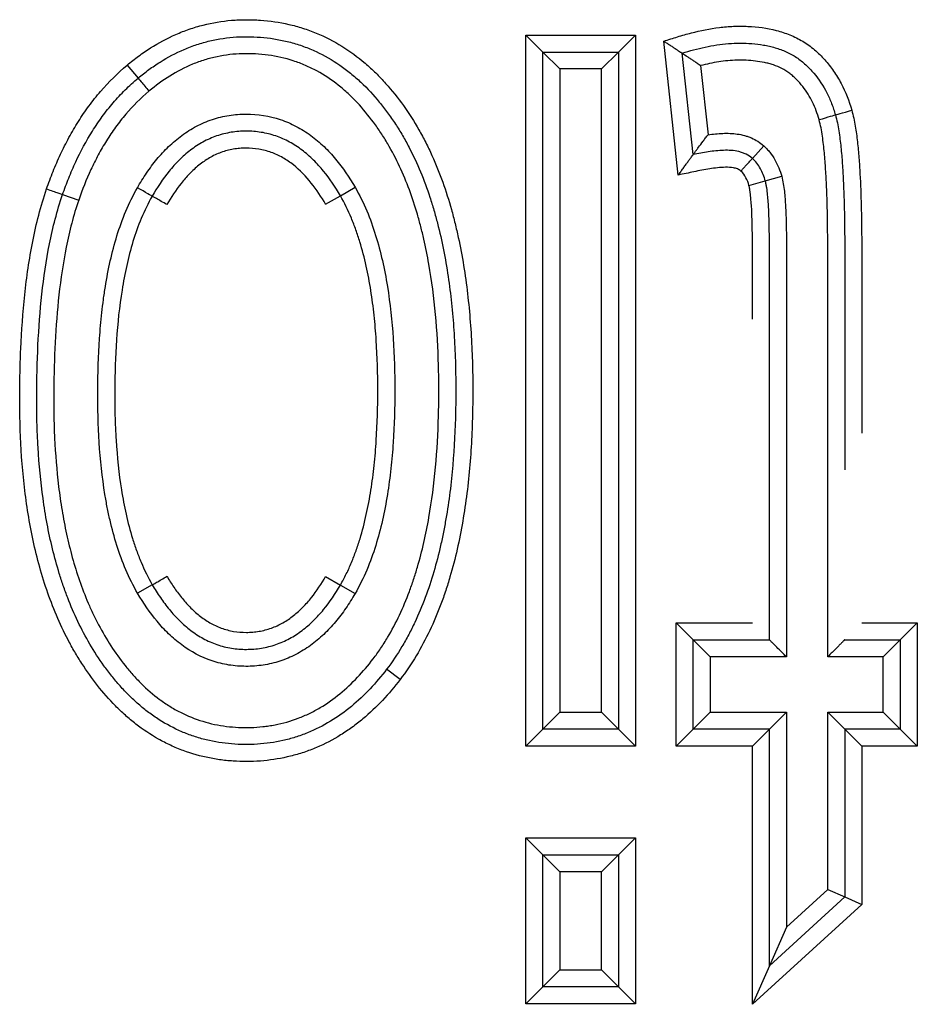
# Model space of a CAD drawing. Header units: millimetres. Extents: x 1618 to 4606, y -976 to 1137.
# Tile 17 of 41: x 2632 to 2637, y 752 to 758. Entities that reach past the tile are written whole.
import ezdxf

# ---------------------------------------------------------------- set-up
doc = ezdxf.new("R2010")
doc.units = ezdxf.units.MM

msp = doc.modelspace()

# ---------------------------------------------------------------- linework, layer by layer
for p, q in [((2634.7835, 757.8966), (2635.4295, 757.8966)), ((2634.8835, 757.7966), (2634.7835, 757.8966)), ((2634.7835, 753.712), (2634.7835, 757.8966)), ((2635.3295, 757.7966), (2635.4295, 757.8966)), ((2635.4295, 757.8966), (2635.4295, 753.712)), ((2635.6804, 757.0726), (2635.5957, 757.8604)), ((2634.8835, 757.7966), (2635.3295, 757.7966)), ((2634.8835, 757.7966), (2634.9835, 757.6966)), ((2634.8835, 753.812), (2634.8835, 757.7966)), ((2635.3295, 757.7966), (2635.2295, 757.6966)), ((2635.3295, 757.7966), (2635.3295, 753.812)), ((2635.768, 757.193), (2635.7039, 757.7896)), ((2632.4379, 757.7198), (2632.5023, 757.6433)), ((2635.2295, 757.6966), (2634.9835, 757.6966)), ((2634.9835, 757.6966), (2634.9835, 753.912)), ((2635.2295, 753.912), (2635.2295, 757.6966)), ((2635.8123, 757.7166), (2635.856, 757.3101)), ((2636.1164, 757.1705), (2636.183, 757.2451)), ((2636.1926, 757.0383), (2636.2889, 757.0653)), ((2633.6924, 756.951), (2633.779, 757.001)), ((2636.0965, 757.0106), (2636.1926, 757.0383)), ((2632.0581, 756.9581), (2632.1527, 756.9255)), ((2633.6059, 756.9009), (2633.6924, 756.951)), ((2633.6059, 754.7106), (2633.6924, 754.6604)), ((2632.5859, 754.6618), (2632.4994, 754.6117)), ((2633.6924, 754.6604), (2633.7788, 754.6101)), ((2635.668, 753.712), (2635.668, 754.4382)), ((2635.668, 754.4382), (2635.768, 754.3382)), ((2635.668, 754.4382), (2636.1167, 754.4382)), ((2636.7599, 754.4382), (2637.087, 754.4382)), ((2636.987, 754.3382), (2637.087, 754.4382)), ((2637.087, 754.4382), (2637.087, 753.712)), ((2635.768, 753.812), (2635.768, 754.3382)), ((2635.768, 754.3382), (2636.2167, 754.3382)), ((2635.868, 754.2382), (2635.768, 754.3382)), ((2636.6599, 754.3382), (2636.987, 754.3382)), ((2636.987, 754.3382), (2636.887, 754.2382)), ((2636.987, 754.3382), (2636.987, 753.812)), ((2635.868, 754.2382), (2635.868, 753.912)), ((2636.3167, 754.2382), (2635.868, 754.2382)), ((2636.887, 754.2382), (2636.5599, 754.2382)), ((2636.887, 753.912), (2636.887, 754.2382)), ((2634.0441, 754.1044), (2633.9646, 754.1652)), ((2634.9835, 753.912), (2634.8835, 753.812)), ((2634.9835, 753.912), (2635.2295, 753.912)), ((2635.2295, 753.912), (2635.3295, 753.812)), ((2635.868, 753.912), (2635.768, 753.812)), ((2635.868, 753.912), (2636.3167, 753.912)), ((2636.3167, 753.912), (2636.2167, 753.812)), ((2636.3167, 753.912), (2636.3167, 752.6474)), ((2636.5599, 753.912), (2636.887, 753.912)), ((2636.6599, 753.812), (2636.5599, 753.912)), ((2636.5599, 752.8697), (2636.5599, 753.912)), ((2636.987, 753.812), (2636.887, 753.912)), ((2634.7835, 753.712), (2634.8835, 753.812)), ((2635.3295, 753.812), (2634.8835, 753.812)), ((2635.4295, 753.712), (2635.3295, 753.812)), ((2635.668, 753.712), (2635.768, 753.812)), ((2636.2167, 753.812), (2635.768, 753.812)), ((2636.1167, 753.712), (2636.2167, 753.812)), ((2636.2167, 752.4205), (2636.2167, 753.812)), ((2636.6599, 753.812), (2636.7599, 753.712)), ((2636.987, 753.812), (2636.6599, 753.812)), ((2636.6599, 753.812), (2636.6599, 752.8257)), ((2636.987, 753.812), (2637.087, 753.712)), ((2635.4295, 753.712), (2634.7835, 753.712)), ((2636.1167, 753.712), (2635.668, 753.712)), ((2636.1167, 752.1935), (2636.1167, 753.712)), ((2636.7599, 753.712), (2636.7599, 752.7816)), ((2637.087, 753.712), (2636.7599, 753.712)), ((2634.7835, 752.1966), (2634.7835, 753.1733)), ((2634.7835, 753.1733), (2635.4295, 753.1733)), ((2634.8835, 753.0733), (2634.7835, 753.1733)), ((2635.3295, 753.0733), (2635.4295, 753.1733)), ((2635.4295, 753.1733), (2635.4295, 752.1966)), ((2634.8835, 753.0733), (2635.3295, 753.0733)), ((2634.8835, 753.0733), (2634.9835, 752.9733)), ((2634.8835, 752.2966), (2634.8835, 753.0733)), ((2635.2295, 752.9733), (2635.3295, 753.0733)), ((2635.3295, 753.0733), (2635.3295, 752.2966)), ((2635.2295, 752.9733), (2634.9835, 752.9733)), ((2634.9835, 752.9733), (2634.9835, 752.3966)), ((2635.2295, 752.3966), (2635.2295, 752.9733)), ((2636.6599, 752.8257), (2636.2167, 752.4205)), ((2636.3167, 752.6474), (2636.5599, 752.8697)), ((2636.5599, 752.8697), (2636.6599, 752.8257)), ((2636.6599, 752.8257), (2636.7599, 752.7816)), ((2636.7599, 752.7816), (2636.1167, 752.1935)), ((2636.3167, 752.6474), (2636.2167, 752.4205)), ((2636.2167, 752.4205), (2636.1167, 752.1935)), ((2634.8835, 752.2966), (2634.9835, 752.3966)), ((2634.9835, 752.3966), (2635.2295, 752.3966)), ((2635.2295, 752.3966), (2635.3295, 752.2966)), ((2634.7835, 752.1966), (2634.8835, 752.2966)), ((2635.3295, 752.2966), (2634.8835, 752.2966)), ((2635.4295, 752.1966), (2635.3295, 752.2966)), ((2635.4295, 752.1966), (2634.7835, 752.1966))]:
    msp.add_line(p, q)
for centre, major_axis, ratio, start_param, end_param in [((2632.5666, 757.5667), (-0.0643, 0.0766), 0.004261, 0, 1.570797), ((2636.509, 757.3991), (0.0961, 0.0275), 0.002969, 4.712389, 6.283185), ((2636.7012, 757.4544), (0.0961, 0.0278), 0.002969, 3.141593, 4.712388), ((2632.4982, 756.998), (0.0868, -0.0497), 0.002381, 0, 1.570793), ((2631.9637, 756.9909), (-0.0945, 0.0328), 0.002822, 1.570796, 3.141593), ((2632.6716, 756.8983), (0.0866, -0.0499), 0.002381, 1.570796, 3.141593), ((2632.6721, 754.7124), (0.0862, 0.0506), 0.005141, 3.141593, 4.71239)]:
    msp.add_ellipse(centre, major_axis=major_axis, ratio=ratio, start_param=start_param, end_param=end_param)
for points, knots in [([(2632.4379, 757.7198), (2632.4598, 757.7381), (2632.4822, 757.7557), (2632.5282, 757.7893), (2632.5517, 757.8054), (2632.6235, 757.8507), (2632.6732, 757.8774), (2632.7506, 757.9114), (2632.7769, 757.9217), (2632.8306, 757.9403), (2632.858, 757.9485), (2632.9404, 757.9694), (2632.9959, 757.9786), (2633.08, 757.9855), (2633.1082, 757.9867), (2633.1507, 757.9867), (2633.1648, 757.9865), (2633.1933, 757.9855), (2633.2075, 757.9848), (2633.2783, 757.9798), (2633.3341, 757.9717), (2633.4164, 757.9528), (2633.4571, 757.9418), (2633.4974, 757.9281), (2633.524, 757.9184), (2633.5374, 757.9133), (2633.6033, 757.8861), (2633.6534, 757.8603), (2633.7491, 757.8011), (2633.7946, 757.7677), (2633.8487, 757.7215), (2633.8593, 757.712), (2633.8802, 757.6928), (2633.911, 757.6636), (2633.9401, 757.6331), (2633.9962, 757.5705), (2634.031, 757.5266), (2634.096, 757.4353), (2634.1263, 757.388), (2634.1684, 757.3143), (2634.1819, 757.2892), (2634.2075, 757.2388), (2634.2197, 757.2134), (2634.2545, 757.1363), (2634.2754, 757.0841), (2634.3133, 756.9781), (2634.3303, 756.9244), (2634.3532, 756.8428), (2634.3604, 756.8154), (2634.374, 756.7605), (2634.3803, 756.733), (2634.4101, 756.5956), (2634.4277, 756.485), (2634.4536, 756.2632), (2634.462, 756.1519), (2634.4691, 755.9845), (2634.4705, 755.9286), (2634.4718, 755.8167), (2634.4717, 755.7606), (2634.4698, 755.6484), (2634.468, 755.5922), (2634.4626, 755.4799), (2634.4589, 755.4239), (2634.4449, 755.2563), (2634.4313, 755.1454), (2634.3935, 754.9253), (2634.3692, 754.8161), (2634.3295, 754.6813), (2634.3211, 754.6544), (2634.3033, 754.6008), (2634.2938, 754.5741), (2634.2641, 754.4949), (2634.2423, 754.4431), (2634.1942, 754.3419), (2634.1679, 754.2924), (2634.1101, 754.1963), (2634.0786, 754.1496), (2634.0441, 754.1044)], [0, 0, 0, 0, 0.015625, 0.015625, 0.03125, 0.03125, 0.0625, 0.0625, 0.078125, 0.078125, 0.09375, 0.09375, 0.125, 0.125, 0.140625, 0.140625, 0.148437, 0.148437, 0.15625, 0.15625, 0.1875, 0.1875, 0.203125, 0.210937, 0.210937, 0.21875, 0.21875, 0.25, 0.25, 0.28125, 0.28125, 0.289062, 0.289062, 0.296875, 0.3125, 0.3125, 0.34375, 0.34375, 0.375, 0.375, 0.390625, 0.390625, 0.40625, 0.40625, 0.4375, 0.4375, 0.46875, 0.46875, 0.484375, 0.484375, 0.5, 0.5, 0.5625, 0.5625, 0.625, 0.625, 0.65625, 0.65625, 0.6875, 0.6875, 0.71875, 0.71875, 0.75, 0.75, 0.8125, 0.8125, 0.875, 0.875, 0.890625, 0.890625, 0.90625, 0.90625, 0.9375, 0.9375, 0.96875, 0.96875, 1, 1, 1, 1]), ([(2635.5957, 757.8604), (2635.6226, 757.8689), (2635.6494, 757.8774), (2635.7032, 757.8942), (2635.7303, 757.902), (2635.8118, 757.923), (2635.8666, 757.9341), (2635.9499, 757.9445), (2635.9778, 757.9469), (2636.02, 757.9486), (2636.0342, 757.9488), (2636.0625, 757.9486), (2636.0766, 757.9482), (2636.1469, 757.9449), (2636.2025, 757.9377), (2636.2709, 757.9201), (2636.2845, 757.9162), (2636.3115, 757.9073), (2636.3513, 757.8927), (2636.3889, 757.8741), (2636.4249, 757.8524), (2636.4366, 757.8447), (2636.4595, 757.8282), (2636.4707, 757.8194), (2636.5031, 757.7915), (2636.5233, 757.7717), (2636.5609, 757.7297), (2636.5784, 757.7076), (2636.6026, 757.6726), (2636.6104, 757.6607), (2636.6251, 757.6363), (2636.6321, 757.624), (2636.6651, 757.5615), (2636.6856, 757.5088), (2636.7012, 757.4541)], [0, 0, 0, 0, 0.0625, 0.0625, 0.125, 0.125, 0.25, 0.25, 0.3125, 0.3125, 0.34375, 0.34375, 0.375, 0.375, 0.5, 0.5, 0.53125, 0.53125, 0.5625, 0.625, 0.625, 0.65625, 0.65625, 0.6875, 0.6875, 0.75, 0.75, 0.8125, 0.8125, 0.84375, 0.84375, 0.875, 0.875, 1, 1, 1, 1]), ([(2632.5023, 757.6433), (2632.5229, 757.6605), (2632.544, 757.677), (2632.5872, 757.7086), (2632.6093, 757.7235), (2632.6769, 757.766), (2632.7239, 757.7909), (2632.7854, 757.8173), (2632.7979, 757.8223), (2632.823, 757.8318), (2632.8608, 757.8452), (2632.9502, 757.8705), (2633.0419, 757.8839), (2633.1088, 757.8864), (2633.1356, 757.8868), (2633.1491, 757.8867), (2633.1892, 757.8858), (2633.2159, 757.8843), (2633.2953, 757.8765), (2633.3477, 757.8673), (2633.4252, 757.8466), (2633.451, 757.8385), (2633.5014, 757.8203), (2633.526, 757.8101), (2633.5983, 757.7765), (2633.6444, 757.75), (2633.7104, 757.7045), (2633.732, 757.6883), (2633.7736, 757.6545), (2633.7936, 757.6369), (2633.8517, 757.5823), (2633.8878, 757.5432), (2633.9384, 757.4815), (2633.9548, 757.4604), (2633.9864, 757.4172), (2634.0016, 757.3951), (2634.0309, 757.3505), (2634.045, 757.3279), (2634.0718, 757.2822), (2634.0846, 757.259), (2634.1458, 757.1417), (2634.1858, 757.0437), (2634.2274, 756.917), (2634.2353, 756.8914), (2634.2502, 756.8402), (2634.2572, 756.8145), (2634.2771, 756.7373), (2634.2888, 756.6855), (2634.3198, 756.5293), (2634.3351, 756.4243), (2634.3518, 756.2656), (2634.3564, 756.2125), (2634.3636, 756.1062), (2634.369, 756.0001), (2634.3711, 755.8941), (2634.3718, 755.7882), (2634.3714, 755.7352), (2634.3681, 755.5766), (2634.3628, 755.471), (2634.3446, 755.2602), (2634.3316, 755.155), (2634.3089, 755.0239), (2634.3041, 754.9976), (2634.2937, 754.9453), (2634.2881, 754.9191), (2634.2703, 754.8409), (2634.257, 754.7893), (2634.2121, 754.6363), (2634.1757, 754.5367), (2634.1189, 754.4162), (2634.107, 754.3923), (2634.0819, 754.345), (2634.0687, 754.3215), (2634.0273, 754.2524), (2633.9973, 754.2079), (2633.9646, 754.1652)], [0, 0, 0, 0, 0.015625, 0.015625, 0.03125, 0.03125, 0.0625, 0.0625, 0.070313, 0.070313, 0.078125, 0.09375, 0.125, 0.132813, 0.132813, 0.140625, 0.140625, 0.15625, 0.15625, 0.1875, 0.1875, 0.203125, 0.203125, 0.21875, 0.21875, 0.25, 0.25, 0.265625, 0.265625, 0.28125, 0.28125, 0.3125, 0.3125, 0.328125, 0.328125, 0.34375, 0.34375, 0.359375, 0.359375, 0.375, 0.375, 0.4375, 0.4375, 0.453125, 0.453125, 0.46875, 0.46875, 0.5, 0.5, 0.5625, 0.5625, 0.59375, 0.59375, 0.625, 0.65625, 0.65625, 0.6875, 0.6875, 0.75, 0.75, 0.8125, 0.8125, 0.828125, 0.828125, 0.84375, 0.84375, 0.875, 0.875, 0.9375, 0.9375, 0.953125, 0.953125, 0.96875, 0.96875, 1, 1, 1, 1]), ([(2635.5957, 757.8604), (2635.602, 757.8563), (2635.6083, 757.8522), (2635.6208, 757.844), (2635.627, 757.8399), (2635.6392, 757.832), (2635.645, 757.8281), (2635.6564, 757.8207), (2635.662, 757.8171), (2635.6724, 757.8102), (2635.6773, 757.807), (2635.6861, 757.8012), (2635.6901, 757.7986), (2635.6951, 757.7954), (2635.6965, 757.7944), (2635.6991, 757.7927), (2635.7003, 757.792), (2635.703, 757.7902), (2635.7039, 757.7896), (2635.7039, 757.7896)], [0, 0, 0, 0, 0.125, 0.125, 0.25, 0.25, 0.375, 0.375, 0.5, 0.5, 0.625, 0.625, 0.75, 0.75, 0.8125, 0.8125, 0.875, 0.875, 1, 1, 1, 1]), ([(2635.7039, 757.7896), (2635.726, 757.7966), (2635.7484, 757.8031), (2635.7932, 757.8151), (2635.8157, 757.8205), (2635.8611, 757.8303), (2635.884, 757.8345), (2635.9299, 757.8415), (2635.9529, 757.8442), (2635.9988, 757.8479), (2636.0217, 757.8488), (2636.0676, 757.8486), (2636.0905, 757.8477), (2636.1363, 757.8441), (2636.1592, 757.8414), (2636.1935, 757.8355), (2636.205, 757.8332), (2636.2277, 757.8281), (2636.2389, 757.8252), (2636.2723, 757.8154), (2636.294, 757.8076), (2636.3257, 757.7933), (2636.3361, 757.7882), (2636.3566, 757.777), (2636.3667, 757.7709), (2636.386, 757.7581), (2636.3954, 757.7513), (2636.4135, 757.737), (2636.4221, 757.7294), (2636.4475, 757.7059), (2636.4635, 757.6892), (2636.5087, 757.6358), (2636.5339, 757.5971), (2636.5652, 757.5355), (2636.5746, 757.5144), (2636.5914, 757.4709), (2636.5987, 757.4489), (2636.6051, 757.4266)], [0, 0, 0, 0, 0.0625, 0.0625, 0.125, 0.125, 0.1875, 0.1875, 0.25, 0.25, 0.3125, 0.3125, 0.375, 0.375, 0.4375, 0.4375, 0.46875, 0.46875, 0.5, 0.5, 0.5625, 0.5625, 0.59375, 0.59375, 0.625, 0.625, 0.65625, 0.65625, 0.6875, 0.6875, 0.75, 0.75, 0.875, 0.875, 0.9375, 0.9375, 1, 1, 1, 1]), ([(2633.8852, 754.2259), (2633.9006, 754.246), (2633.9154, 754.2666), (2633.9436, 754.3085), (2633.9571, 754.3298), (2633.9957, 754.3944), (2634.019, 754.4386), (2634.0615, 754.529), (2634.0807, 754.5751), (2634.107, 754.6455), (2634.1153, 754.6691), (2634.1311, 754.7168), (2634.1386, 754.7409), (2634.1741, 754.8618), (2634.196, 754.9594), (2634.2306, 755.1559), (2634.2432, 755.2547), (2634.2613, 755.4534), (2634.2669, 755.5532), (2634.2709, 755.7034), (2634.2716, 755.7536), (2634.2716, 755.8538), (2634.2709, 755.9038), (2634.2669, 756.0536), (2634.2614, 756.1532), (2634.2432, 756.3516), (2634.2305, 756.4505), (2634.2046, 756.598), (2634.1947, 756.6471), (2634.1779, 756.7204), (2634.172, 756.7449), (2634.1593, 756.7936), (2634.1526, 756.818), (2634.1172, 756.9387), (2634.0829, 757.0328), (2634.0196, 757.1687), (2633.9964, 757.2132), (2633.9581, 757.2783), (2633.9447, 757.2997), (2633.9168, 757.342), (2633.9024, 757.3627), (2633.8576, 757.4236), (2633.8257, 757.4624), (2633.7742, 757.5172), (2633.7563, 757.5349), (2633.7193, 757.5692), (2633.7001, 757.5857), (2633.6402, 757.6331), (2633.5983, 757.6609), (2633.5322, 757.6969), (2633.4983, 757.7133), (2633.4632, 757.7275), (2633.4395, 757.7364), (2633.4274, 757.7407), (2633.3669, 757.7603), (2633.3177, 757.7713), (2633.2428, 757.7815), (2633.2052, 757.785), (2633.1671, 757.7864), (2633.1417, 757.7868), (2633.129, 757.7867), (2633.0658, 757.7852), (2633.016, 757.7794), (2632.9426, 757.764), (2632.9062, 757.7545), (2632.8703, 757.7425), (2632.8465, 757.7339), (2632.8346, 757.7293), (2632.7759, 757.7051), (2632.7313, 757.6818), (2632.646, 757.6287), (2632.6053, 757.599), (2632.5663, 757.5665)], [0, 0, 0, 0, 0.015625, 0.015625, 0.03125, 0.03125, 0.0625, 0.0625, 0.09375, 0.09375, 0.109375, 0.109375, 0.125, 0.125, 0.1875, 0.1875, 0.25, 0.25, 0.3125, 0.3125, 0.34375, 0.34375, 0.375, 0.375, 0.4375, 0.4375, 0.5, 0.5, 0.53125, 0.53125, 0.546875, 0.546875, 0.5625, 0.5625, 0.625, 0.625, 0.65625, 0.65625, 0.671875, 0.671875, 0.6875, 0.6875, 0.71875, 0.71875, 0.734375, 0.734375, 0.75, 0.75, 0.78125, 0.78125, 0.796875, 0.804688, 0.804688, 0.8125, 0.8125, 0.84375, 0.84375, 0.859375, 0.867188, 0.867188, 0.875, 0.875, 0.90625, 0.90625, 0.921875, 0.929688, 0.929688, 0.9375, 0.9375, 0.96875, 0.96875, 1, 1, 1, 1]), ([(2635.7039, 757.7896), (2635.704, 757.7896), (2635.7049, 757.789), (2635.7076, 757.7872), (2635.7087, 757.7865), (2635.7113, 757.7847), (2635.7128, 757.7837), (2635.7178, 757.7804), (2635.7219, 757.7778), (2635.7308, 757.7719), (2635.7357, 757.7686), (2635.7463, 757.7616), (2635.7518, 757.7579), (2635.7632, 757.7502), (2635.7691, 757.7462), (2635.7812, 757.738), (2635.7874, 757.7337), (2635.7998, 757.7252), (2635.8061, 757.7209), (2635.8123, 757.7166)], [0, 0, 0, 0, 0.121415, 0.121415, 0.184172, 0.184172, 0.246928, 0.246928, 0.37244, 0.37244, 0.497952, 0.497952, 0.623464, 0.623464, 0.748976, 0.748976, 0.874488, 0.874488, 1, 1, 1, 1]), ([(2636.509, 757.3988), (2636.499, 757.434), (2636.4863, 757.4684), (2636.4625, 757.5174), (2636.4538, 757.5333), (2636.4347, 757.5643), (2636.4242, 757.5794), (2636.4017, 757.608), (2636.3837, 757.6284), (2636.3639, 757.6471), (2636.3503, 757.6593), (2636.3433, 757.6652), (2636.3068, 757.6926), (2636.2745, 757.7085), (2636.2316, 757.7231), (2636.2228, 757.7258), (2636.2053, 757.7306), (2636.1965, 757.7327), (2636.1699, 757.7384), (2636.1521, 757.7413), (2636.1164, 757.7456), (2636.0984, 757.747), (2636.0623, 757.7486), (2636.0442, 757.7489), (2635.9898, 757.7478), (2635.9539, 757.7441), (2635.8827, 757.733), (2635.8474, 757.7255), (2635.8123, 757.7166)], [0, 0, 0, 0, 0.125, 0.125, 0.1875, 0.1875, 0.25, 0.25, 0.3125, 0.34375, 0.34375, 0.375, 0.375, 0.5, 0.5, 0.53125, 0.53125, 0.5625, 0.5625, 0.625, 0.625, 0.6875, 0.6875, 0.75, 0.75, 0.875, 0.875, 1, 1, 1, 1]), ([(2631.9636, 756.9906), (2631.9757, 757.0253), (2631.9885, 757.0598), (2632.016, 757.1278), (2632.0452, 757.195), (2632.0782, 757.2605), (2632.1132, 757.325), (2632.1318, 757.3568), (2632.1709, 757.4189), (2632.1916, 757.4492), (2632.235, 757.5083), (2632.2579, 757.5372), (2632.3296, 757.6208), (2632.3816, 757.6725), (2632.4379, 757.7198)], [0, 0, 0, 0, 0.125, 0.125, 0.25, 0.375, 0.375, 0.5, 0.5, 0.625, 0.625, 0.75, 0.75, 1, 1, 1, 1]), ([(2632.0581, 756.9581), (2632.0695, 756.9906), (2632.0815, 757.0229), (2632.1073, 757.0868), (2632.121, 757.1185), (2632.1647, 757.2122), (2632.1972, 757.2728), (2632.2522, 757.3604), (2632.2715, 757.389), (2632.3122, 757.4446), (2632.3335, 757.4716), (2632.3782, 757.5239), (2632.4017, 757.5493), (2632.4505, 757.5979), (2632.4759, 757.6211), (2632.5023, 757.6433)], [0, 0, 0, 0, 0.125, 0.125, 0.25, 0.25, 0.5, 0.5, 0.625, 0.625, 0.75, 0.75, 0.875, 0.875, 1, 1, 1, 1]), ([(2632.5663, 757.5665), (2632.5168, 757.5249), (2632.4715, 757.4794), (2632.4091, 757.406), (2632.3892, 757.3806), (2632.3513, 757.3285), (2632.3154, 757.2751), (2632.2833, 757.2194), (2632.2528, 757.1627), (2632.2384, 757.1338), (2632.1977, 757.0462), (2632.1739, 756.9864), (2632.1527, 756.9255)], [0, 0, 0, 0, 0.25, 0.25, 0.375, 0.375, 0.5, 0.625, 0.625, 0.75, 0.75, 1, 1, 1, 1]), ([(2632.4983, 756.9982), (2632.5152, 757.0277), (2632.5332, 757.0566), (2632.5715, 757.1127), (2632.5917, 757.1398), (2632.6347, 757.1917), (2632.6575, 757.2165), (2632.6939, 757.2516), (2632.7065, 757.263), (2632.7324, 757.285), (2632.7459, 757.2956), (2632.7869, 757.3258), (2632.8155, 757.3439), (2632.8604, 757.3674), (2632.8757, 757.3747), (2632.907, 757.388), (2632.923, 757.3941), (2632.9715, 757.4102), (2633.0043, 757.4181), (2633.0543, 757.4259), (2633.0711, 757.4278), (2633.1049, 757.4303), (2633.122, 757.431), (2633.2073, 757.4308), (2633.274, 757.4206), (2633.3551, 757.3937), (2633.371, 757.3876), (2633.4022, 757.3743), (2633.448, 757.3526), (2633.491, 757.3256), (2633.5322, 757.2954), (2633.5456, 757.2848), (2633.5715, 757.2629), (2633.5841, 757.2516), (2633.6205, 757.2167), (2633.6432, 757.1922), (2633.7074, 757.1152), (2633.7451, 757.0596), (2633.779, 757.001)], [0, 0, 0, 0, 0.0625, 0.0625, 0.125, 0.125, 0.1875, 0.1875, 0.21875, 0.21875, 0.25, 0.25, 0.3125, 0.3125, 0.34375, 0.34375, 0.375, 0.375, 0.4375, 0.4375, 0.46875, 0.46875, 0.5, 0.5, 0.625, 0.625, 0.65625, 0.65625, 0.6875, 0.75, 0.75, 0.78125, 0.78125, 0.8125, 0.8125, 0.875, 0.875, 1, 1, 1, 1]), ([(2636.6051, 757.4266), (2636.6096, 757.4112), (2636.6132, 757.3955), (2636.6198, 757.364), (2636.6226, 757.3481), (2636.6302, 757.3003), (2636.6341, 757.2683), (2636.6407, 757.2043), (2636.6434, 757.1722), (2636.6479, 757.108), (2636.6498, 757.0758), (2636.6545, 756.9793), (2636.6565, 756.9149), (2636.6591, 756.7861), (2636.6598, 756.7217), (2636.66, 756.625), (2636.6599, 756.5928), (2636.6599, 756.5284), (2636.6599, 756.4318), (2636.6599, 756.2063), (2636.6599, 755.8311), (2636.6599, 755.5202), (2636.6599, 755.3382)], [0, 0, 0, 0, 0.023094, 0.023094, 0.046188, 0.046188, 0.092377, 0.092377, 0.138565, 0.138565, 0.184753, 0.184753, 0.27713, 0.27713, 0.369507, 0.369507, 0.415695, 0.415695, 0.461883, 0.55426, 0.739013, 1, 1, 1, 1]), ([(2636.7012, 757.4541), (2636.7057, 757.4387), (2636.7095, 757.4232), (2636.7162, 757.3922), (2636.7191, 757.3766), (2636.727, 757.3299), (2636.7311, 757.2987), (2636.7381, 757.2363), (2636.741, 757.205), (2636.7459, 757.1424), (2636.7479, 757.1111), (2636.7531, 757.0171), (2636.7553, 756.9543), (2636.7585, 756.8287), (2636.7593, 756.7658), (2636.7599, 756.6715), (2636.7599, 756.64), (2636.7599, 756.5771), (2636.7599, 756.4828), (2636.7599, 756.2626), (2636.7599, 755.9427), (2636.7599, 755.6858), (2636.7599, 755.5546)], [0, 0, 0, 0, 0.024791, 0.024791, 0.049581, 0.049581, 0.099162, 0.099162, 0.148743, 0.148743, 0.198324, 0.198324, 0.297486, 0.297486, 0.396648, 0.396648, 0.446229, 0.446229, 0.495811, 0.594973, 0.793297, 1, 1, 1, 1]), ([(2636.5599, 754.2382), (2636.5599, 754.7655), (2636.5599, 755.5565), (2636.5599, 756.3475), (2636.5599, 756.6441), (2636.5599, 756.6771), (2636.5595, 756.743), (2636.5591, 756.776), (2636.5575, 756.8748), (2636.5558, 756.9407), (2636.5515, 757.0394), (2636.5498, 757.0722), (2636.5457, 757.1379), (2636.5432, 757.1707), (2636.5371, 757.2362), (2636.5334, 757.2689), (2636.5262, 757.3178), (2636.5236, 757.3341), (2636.5173, 757.3665), (2636.5137, 757.3827), (2636.509, 757.3988)], [0, 0, 0, 0, 0.5, 0.75, 0.75, 0.78125, 0.78125, 0.8125, 0.8125, 0.875, 0.875, 0.90625, 0.90625, 0.9375, 0.9375, 0.96875, 0.96875, 0.984375, 0.984375, 1, 1, 1, 1]), ([(2633.6924, 756.951), (2633.6628, 757.0021), (2633.6301, 757.0508), (2633.5745, 757.1187), (2633.5549, 757.1405), (2633.5233, 757.1715), (2633.5124, 757.1816), (2633.4901, 757.201), (2633.4786, 757.2103), (2633.4434, 757.2369), (2633.4188, 757.253), (2633.3799, 757.2741), (2633.3665, 757.2806), (2633.3394, 757.2925), (2633.2982, 757.3086), (2633.2556, 757.3192), (2633.212, 757.3263), (2633.1973, 757.328), (2633.1677, 757.3303), (2633.153, 757.3309), (2633.1088, 757.331), (2633.0796, 757.3287), (2633.0359, 757.3217), (2633.0214, 757.3187), (2632.9926, 757.3115), (2632.9784, 757.3073), (2632.9367, 757.2929), (2632.91, 757.281), (2632.8712, 757.2598), (2632.8584, 757.2521), (2632.8336, 757.2359), (2632.8216, 757.2274), (2632.7864, 757.2006), (2632.7644, 757.1812), (2632.7331, 757.1501), (2632.723, 757.1394), (2632.7032, 757.1174), (2632.6936, 757.1061), (2632.647, 757.0487), (2632.6144, 756.9996), (2632.5849, 756.9482)], [0, 0, 0, 0, 0.125, 0.125, 0.1875, 0.1875, 0.21875, 0.21875, 0.25, 0.25, 0.3125, 0.3125, 0.34375, 0.34375, 0.375, 0.4375, 0.4375, 0.46875, 0.46875, 0.5, 0.5, 0.5625, 0.5625, 0.59375, 0.59375, 0.625, 0.625, 0.6875, 0.6875, 0.71875, 0.71875, 0.75, 0.75, 0.8125, 0.8125, 0.84375, 0.84375, 0.875, 0.875, 1, 1, 1, 1]), ([(2635.768, 757.193), (2635.768, 757.193), (2635.7689, 757.1942), (2635.7722, 757.1988), (2635.7746, 757.2021), (2635.7804, 757.21), (2635.7838, 757.2146), (2635.7911, 757.2246), (2635.7952, 757.2301), (2635.8078, 757.2471), (2635.8169, 757.2592), (2635.8313, 757.2781), (2635.8362, 757.2845), (2635.846, 757.2972), (2635.851, 757.3037), (2635.856, 757.3101)], [0, 0, 0, 0, 0.125, 0.125, 0.25, 0.25, 0.375, 0.375, 0.5, 0.5, 0.75, 0.75, 0.875, 0.875, 1, 1, 1, 1]), ([(2635.856, 757.3101), (2635.8845, 757.314), (2635.9132, 757.3169), (2635.9562, 757.3185), (2635.9706, 757.3185), (2635.9993, 757.3173), (2636.0137, 757.316), (2636.0422, 757.3119), (2636.0562, 757.3091), (2636.077, 757.3034), (2636.0838, 757.3013), (2636.0974, 757.2965), (2636.1042, 757.2939), (2636.1372, 757.2796), (2636.1614, 757.2644), (2636.183, 757.2451)], [0, 0, 0, 0, 0.25, 0.25, 0.375, 0.375, 0.5, 0.5, 0.625, 0.625, 0.6875, 0.6875, 0.75, 0.75, 1, 1, 1, 1]), ([(2633.6059, 756.9009), (2633.5806, 756.9445), (2633.5529, 756.9864), (2633.4898, 757.0651), (2633.4552, 757.1012), (2633.4061, 757.14), (2633.396, 757.1474), (2633.3751, 757.1616), (2633.3643, 757.1683), (2633.3316, 757.187), (2633.309, 757.1975), (2633.2736, 757.2101), (2633.2616, 757.2139), (2633.2372, 757.2202), (2633.2248, 757.2228), (2633.1875, 757.229), (2633.1626, 757.2309), (2633.1249, 757.2309), (2633.1123, 757.2304), (2633.0871, 757.2283), (2633.0746, 757.2267), (2633.0376, 757.2204), (2633.0135, 757.214), (2632.9783, 757.2011), (2632.9667, 757.1963), (2632.9439, 757.1855), (2632.9327, 757.1796), (2632.9001, 757.1607), (2632.8795, 757.1464), (2632.8502, 757.1228), (2632.8407, 757.1146), (2632.8222, 757.0976), (2632.8131, 757.0887), (2632.7869, 757.0616), (2632.7705, 757.0427), (2632.7241, 756.984), (2632.6967, 756.9421), (2632.6717, 756.8985)], [0, 0, 0, 0, 0.125, 0.125, 0.25, 0.25, 0.28125, 0.28125, 0.3125, 0.3125, 0.375, 0.375, 0.40625, 0.40625, 0.4375, 0.4375, 0.5, 0.5, 0.53125, 0.53125, 0.5625, 0.5625, 0.625, 0.625, 0.65625, 0.65625, 0.6875, 0.6875, 0.75, 0.75, 0.78125, 0.78125, 0.8125, 0.8125, 0.875, 0.875, 1, 1, 1, 1]), ([(2636.183, 757.2451), (2636.1895, 757.2391), (2636.1958, 757.233), (2636.2079, 757.2201), (2636.2136, 757.2134), (2636.2301, 757.1927), (2636.24, 757.178), (2636.2575, 757.1474), (2636.2652, 757.1315), (2636.2785, 757.099), (2636.2841, 757.0823), (2636.2889, 757.0653)], [0, 0, 0, 0, 0.125, 0.125, 0.25, 0.25, 0.5, 0.5, 0.75, 0.75, 1, 1, 1, 1]), ([(2635.6804, 757.0726), (2635.6852, 757.0792), (2635.69, 757.0859), (2635.6996, 757.0991), (2635.7044, 757.1056), (2635.7139, 757.1186), (2635.7185, 757.125), (2635.7275, 757.1374), (2635.7319, 757.1434), (2635.7403, 757.155), (2635.7444, 757.1607), (2635.7519, 757.1709), (2635.7553, 757.1756), (2635.7613, 757.1838), (2635.7637, 757.1871), (2635.7671, 757.1918), (2635.768, 757.193), (2635.768, 757.193)], [0, 0, 0, 0, 0.125126, 0.125126, 0.250253, 0.250253, 0.375379, 0.375379, 0.500505, 0.500505, 0.625631, 0.625631, 0.750758, 0.750758, 0.875884, 0.875884, 1, 1, 1, 1]), ([(2636.1164, 757.1705), (2636.1053, 757.1805), (2636.0929, 757.1887), (2636.0726, 757.1988), (2636.0655, 757.2018), (2636.0512, 757.2068), (2636.0439, 757.2089), (2636.022, 757.2141), (2636.0072, 757.2162), (2635.9772, 757.2185), (2635.9619, 757.2186), (2635.9317, 757.2175), (2635.9167, 757.2164), (2635.8868, 757.2133), (2635.8718, 757.2114), (2635.8272, 757.2047), (2635.7975, 757.1992), (2635.768, 757.193)], [0, 0, 0, 0, 0.125, 0.125, 0.1875, 0.1875, 0.25, 0.25, 0.375, 0.375, 0.5, 0.5, 0.625, 0.625, 0.75, 0.75, 1, 1, 1, 1]), ([(2636.0494, 757.0963), (2636.0537, 757.1012), (2636.0581, 757.106), (2636.0668, 757.1156), (2636.071, 757.1203), (2636.079, 757.1292), (2636.0829, 757.1335), (2636.0903, 757.1416), (2636.0937, 757.1454), (2636.0998, 757.1522), (2636.1027, 757.1554), (2636.1075, 757.1607), (2636.1096, 757.163), (2636.113, 757.1667), (2636.1143, 757.1682), (2636.116, 757.17), (2636.1164, 757.1705), (2636.1164, 757.1705)], [0, 0, 0, 0, 0.125232, 0.125232, 0.250464, 0.250464, 0.375697, 0.375697, 0.500929, 0.500929, 0.626161, 0.626161, 0.751393, 0.751393, 0.876626, 0.876626, 1, 1, 1, 1]), ([(2636.1926, 757.0383), (2636.1856, 757.0631), (2636.1763, 757.0873), (2636.1576, 757.1211), (2636.1505, 757.1319), (2636.1347, 757.1523), (2636.1259, 757.1618), (2636.1164, 757.1705)], [0, 0, 0, 0, 0.5, 0.5, 0.75, 0.75, 1, 1, 1, 1]), ([(2636.0494, 757.0963), (2636.0433, 757.1016), (2636.0363, 757.1056), (2636.0217, 757.1114), (2636.0139, 757.1135), (2635.9906, 757.1178), (2635.9748, 757.1185), (2635.9432, 757.1181), (2635.9275, 757.117), (2635.8963, 757.1138), (2635.8808, 757.1117), (2635.8498, 757.1069), (2635.8343, 757.1042), (2635.8035, 757.0983), (2635.7881, 757.0951), (2635.7419, 757.0854), (2635.7111, 757.079), (2635.6804, 757.0726)], [0, 0, 0, 0, 0.0625, 0.0625, 0.125, 0.125, 0.25, 0.25, 0.375, 0.375, 0.5, 0.5, 0.625, 0.625, 0.75, 0.75, 1, 1, 1, 1]), ([(2636.0965, 757.0106), (2636.092, 757.0265), (2636.0865, 757.042), (2636.0712, 757.0714), (2636.0615, 757.0851), (2636.0494, 757.0963)], [0, 0, 0, 0, 0.5, 0.5, 1, 1, 1, 1]), ([(2636.2889, 757.0653), (2636.293, 757.0507), (2636.296, 757.0361), (2636.301, 757.0067), (2636.303, 756.9921), (2636.3079, 756.948), (2636.31, 756.9187), (2636.3133, 756.8598), (2636.3144, 756.8304), (2636.3159, 756.7715), (2636.3164, 756.7421), (2636.3168, 756.6832), (2636.3167, 756.6537), (2636.3167, 756.5948), (2636.3167, 756.5065), (2636.3167, 756.1824), (2636.3167, 755.4165), (2636.3167, 754.7095), (2636.3167, 754.2382)], [0, 0, 0, 0, 0.015625, 0.015625, 0.03125, 0.03125, 0.0625, 0.0625, 0.09375, 0.09375, 0.125, 0.125, 0.15625, 0.15625, 0.1875, 0.25, 0.5, 1, 1, 1, 1]), ([(2632.4994, 754.6117), (2632.4732, 754.6567), (2632.4505, 754.703), (2632.4102, 754.7972), (2632.3927, 754.8452), (2632.3619, 754.9426), (2632.3486, 754.9921), (2632.3312, 755.0671), (2632.3259, 755.0923), (2632.316, 755.1428), (2632.3115, 755.1683), (2632.2907, 755.2956), (2632.28, 755.3974), (2632.2668, 755.6011), (2632.2644, 755.703), (2632.2652, 755.9067), (2632.2684, 756.0086), (2632.2789, 756.1615), (2632.2833, 756.2124), (2632.2918, 756.2889), (2632.2949, 756.3143), (2632.3017, 756.3653), (2632.3055, 756.3908), (2632.3178, 756.4672), (2632.3275, 756.5176), (2632.35, 756.6174), (2632.363, 756.6668), (2632.3931, 756.7642), (2632.4102, 756.8123), (2632.4498, 756.9066), (2632.4723, 756.953), (2632.4983, 756.9982)], [0, 0, 0, 0, 0.0625, 0.0625, 0.125, 0.125, 0.1875, 0.1875, 0.21875, 0.21875, 0.25, 0.25, 0.375, 0.375, 0.5, 0.5, 0.625, 0.625, 0.6875, 0.6875, 0.71875, 0.71875, 0.75, 0.75, 0.8125, 0.8125, 0.875, 0.875, 0.9375, 0.9375, 1, 1, 1, 1]), ([(2633.779, 757.001), (2633.8051, 756.9557), (2633.8277, 756.9093), (2633.8676, 756.8148), (2633.8848, 756.7667), (2633.9152, 756.6691), (2633.9283, 756.6196), (2633.951, 756.5195), (2633.9607, 756.4688), (2633.9855, 756.3157), (2633.9962, 756.2137), (2634.0097, 756.0095), (2634.0126, 755.9074), (2634.0126, 755.7032), (2634.0098, 755.6011), (2633.9997, 755.448), (2633.9953, 755.3969), (2633.9842, 755.2948), (2633.9774, 755.2437), (2633.9609, 755.1416), (2633.9512, 755.0911), (2633.9285, 754.9911), (2633.9154, 754.9416), (2633.8851, 754.8441), (2633.8678, 754.796), (2633.8278, 754.7016), (2633.8051, 754.6552), (2633.7788, 754.6101)], [0, 0, 0, 0, 0.0625, 0.0625, 0.125, 0.125, 0.1875, 0.1875, 0.25, 0.25, 0.375, 0.375, 0.5, 0.5, 0.625, 0.625, 0.6875, 0.6875, 0.75, 0.75, 0.8125, 0.8125, 0.875, 0.875, 0.9375, 0.9375, 1, 1, 1, 1]), ([(2636.1167, 756.2244), (2636.1167, 756.2722), (2636.1167, 756.3735), (2636.1167, 756.5017), (2636.1167, 756.5821), (2636.1167, 756.6357), (2636.1168, 756.6625), (2636.1165, 756.7429), (2636.1157, 756.7965), (2636.1122, 756.8768), (2636.1107, 756.9036), (2636.1071, 756.9437), (2636.1051, 756.9638), (2636.1021, 756.9839), (2636.0997, 756.9972), (2636.0984, 757.0039), (2636.0965, 757.0106)], [0, 0, 0, 0, 0.182213, 0.38666, 0.488883, 0.488883, 0.591106, 0.591106, 0.795553, 0.795553, 0.897777, 0.897777, 0.948888, 0.974444, 0.974444, 1, 1, 1, 1]), ([(2636.2167, 754.3382), (2636.2167, 754.7885), (2636.2167, 755.464), (2636.2167, 756.1958), (2636.2167, 756.5054), (2636.2167, 756.5898), (2636.2167, 756.6461), (2636.2168, 756.6742), (2636.2165, 756.7305), (2636.2161, 756.7587), (2636.2148, 756.8149), (2636.2139, 756.8431), (2636.2111, 756.8993), (2636.2092, 756.9275), (2636.205, 756.9696), (2636.2033, 756.9835), (2636.2001, 757.0042), (2636.1989, 757.0111), (2636.1961, 757.0248), (2636.1945, 757.0316), (2636.1926, 757.0383)], [0, 0, 0, 0, 0.5, 0.75, 0.8125, 0.84375, 0.84375, 0.875, 0.875, 0.90625, 0.90625, 0.9375, 0.9375, 0.96875, 0.96875, 0.984375, 0.984375, 0.992187, 0.992187, 1, 1, 1, 1]), ([(2634.0441, 754.1044), (2634.0114, 754.0617), (2633.977, 754.0208), (2633.9039, 753.9432), (2633.8652, 753.9065), (2633.8037, 753.8553), (2633.7825, 753.8388), (2633.7498, 753.8151), (2633.7387, 753.8074), (2633.7164, 753.7924), (2633.66, 753.756), (2633.6009, 753.7253), (2633.5275, 753.694), (2633.5026, 753.6846), (2633.4519, 753.6675), (2633.4261, 753.66), (2633.3475, 753.6404), (2633.2947, 753.6316), (2633.1885, 753.6218), (2633.135, 753.6207), (2633.0678, 753.624), (2633.0543, 753.6249), (2633.0275, 753.6271), (2632.9875, 753.6312), (2632.8952, 753.646), (2632.8184, 753.6676), (2632.7556, 753.6909), (2632.7431, 753.6958), (2632.7182, 753.7061), (2632.7058, 753.7116), (2632.6692, 753.7286), (2632.6454, 753.7409), (2632.5756, 753.7802), (2632.5313, 753.8098), (2632.4681, 753.859), (2632.4475, 753.8762), (2632.4174, 753.9031), (2632.4074, 753.9122), (2632.388, 753.9308), (2632.3402, 753.9778), (2632.2964, 754.0279), (2632.2307, 754.1113), (2632.2, 754.1546), (2632.1567, 754.2217), (2632.1427, 754.2444), (2632.1157, 754.2906), (2632.1027, 754.3142), (2632.0653, 754.3854), (2632.0425, 754.4337), (2631.98, 754.581), (2631.9459, 754.6821), (2631.9041, 754.8374), (2631.8917, 754.8895), (2631.87, 754.9937), (2631.8605, 755.0459), (2631.836, 755.203), (2631.8246, 755.3082), (2631.8097, 755.5193), (2631.8061, 755.6252), (2631.8056, 755.7846), (2631.8061, 755.8377), (2631.8082, 755.9442), (2631.8098, 755.9974), (2631.8168, 756.1568), (2631.8243, 756.2627), (2631.8467, 756.4732), (2631.8617, 756.578), (2631.8924, 756.7338), (2631.9041, 756.7856), (2631.9309, 756.8885), (2631.9461, 756.9398), (2631.9636, 756.9906)], [0, 0, 0, 0, 0.03125, 0.03125, 0.0625, 0.0625, 0.078125, 0.078125, 0.085938, 0.085938, 0.09375, 0.125, 0.125, 0.140625, 0.140625, 0.15625, 0.15625, 0.1875, 0.1875, 0.21875, 0.21875, 0.226563, 0.226563, 0.234375, 0.25, 0.28125, 0.28125, 0.289063, 0.289063, 0.296875, 0.296875, 0.3125, 0.3125, 0.34375, 0.34375, 0.359375, 0.359375, 0.367187, 0.367187, 0.375, 0.40625, 0.40625, 0.4375, 0.4375, 0.453125, 0.453125, 0.46875, 0.46875, 0.5, 0.5, 0.5625, 0.5625, 0.59375, 0.59375, 0.625, 0.625, 0.6875, 0.6875, 0.75, 0.75, 0.78125, 0.78125, 0.8125, 0.8125, 0.875, 0.875, 0.9375, 0.9375, 0.96875, 0.96875, 1, 1, 1, 1]), ([(2633.9646, 754.1652), (2633.9341, 754.1252), (2633.9017, 754.0867), (2633.8328, 754.0136), (2633.7962, 753.9789), (2633.7177, 753.914), (2633.6766, 753.8846), (2633.5906, 753.8324), (2633.5457, 753.8096), (2633.4868, 753.7858), (2633.4749, 753.7812), (2633.4509, 753.7726), (2633.4149, 753.7605), (2633.3297, 753.7378), (2633.2549, 753.7273), (2633.1792, 753.7224), (2633.1537, 753.7218), (2633.1029, 753.7222), (2633.0777, 753.7233), (2633.0023, 753.7295), (2632.9526, 753.7373), (2632.8912, 753.7522), (2632.879, 753.7555), (2632.8546, 753.7625), (2632.8424, 753.7663), (2632.8061, 753.7784), (2632.7352, 753.8055), (2632.6687, 753.841), (2632.605, 753.8816), (2632.5843, 753.896), (2632.5436, 753.9266), (2632.5238, 753.9426), (2632.4855, 753.976), (2632.4669, 753.9934), (2632.4307, 754.0292), (2632.4132, 754.0478), (2632.3794, 754.0857), (2632.3631, 754.1052), (2632.3314, 754.1449), (2632.3161, 754.1652), (2632.2716, 754.2272), (2632.244, 754.2696), (2632.1674, 754.3998), (2632.1246, 754.4906), (2632.0792, 754.6082), (2632.0706, 754.632), (2632.054, 754.6798), (2632.0461, 754.704), (2632.0237, 754.7766), (2632.0104, 754.8253), (2631.9748, 754.9719), (2631.9567, 755.0705), (2631.9291, 755.2689), (2631.9197, 755.3687), (2631.9108, 755.5192), (2631.9087, 755.5695), (2631.9067, 755.6451), (2631.9063, 755.6704), (2631.9058, 755.7208), (2631.9057, 755.746), (2631.9061, 755.8719), (2631.9084, 755.9723), (2631.9181, 756.1724), (2631.9255, 756.2721), (2631.9473, 756.4704), (2631.9617, 756.5691), (2631.9909, 756.716), (2632.0019, 756.7647), (2632.0273, 756.8618), (2632.0416, 756.9101), (2632.0581, 756.9581)], [0, 0, 0, 0, 0.03125, 0.03125, 0.0625, 0.0625, 0.09375, 0.09375, 0.125, 0.125, 0.132813, 0.132813, 0.140625, 0.15625, 0.1875, 0.1875, 0.203125, 0.203125, 0.21875, 0.21875, 0.25, 0.25, 0.257813, 0.257813, 0.265625, 0.265625, 0.28125, 0.3125, 0.3125, 0.328125, 0.328125, 0.34375, 0.34375, 0.359375, 0.359375, 0.375, 0.375, 0.390625, 0.390625, 0.40625, 0.40625, 0.4375, 0.4375, 0.5, 0.5, 0.515625, 0.515625, 0.53125, 0.53125, 0.5625, 0.5625, 0.625, 0.625, 0.6875, 0.6875, 0.71875, 0.71875, 0.734375, 0.734375, 0.75, 0.75, 0.8125, 0.8125, 0.875, 0.875, 0.9375, 0.9375, 0.96875, 0.96875, 1, 1, 1, 1]), ([(2632.5849, 756.9482), (2632.5606, 756.906), (2632.5396, 756.8624), (2632.5025, 756.7733), (2632.4864, 756.7278), (2632.4581, 756.6353), (2632.4458, 756.5882), (2632.4299, 756.5167), (2632.4249, 756.4927), (2632.4157, 756.4445), (2632.4115, 756.4202), (2632.392, 756.2984), (2632.3817, 756.2005), (2632.3683, 756.0043), (2632.3653, 755.906), (2632.3646, 755.7581), (2632.365, 755.7088), (2632.3676, 755.6103), (2632.3697, 755.5611), (2632.379, 755.414), (2632.389, 755.3166), (2632.412, 755.172), (2632.4211, 755.1241), (2632.4425, 755.0288), (2632.4549, 754.9814), (2632.4766, 754.911), (2632.4844, 754.8876), (2632.5012, 754.8411), (2632.5102, 754.8179), (2632.5393, 754.7491), (2632.561, 754.7046), (2632.5859, 754.6618)], [0, 0, 0, 0, 0.0625, 0.0625, 0.125, 0.125, 0.1875, 0.1875, 0.21875, 0.21875, 0.25, 0.25, 0.375, 0.375, 0.5, 0.5, 0.5625, 0.5625, 0.625, 0.625, 0.75, 0.75, 0.8125, 0.8125, 0.875, 0.875, 0.90625, 0.90625, 0.9375, 0.9375, 1, 1, 1, 1]), ([(2633.6924, 754.6604), (2633.6986, 754.6711), (2633.7047, 754.6819), (2633.7164, 754.7038), (2633.7333, 754.7367), (2633.7485, 754.7705), (2633.7676, 754.8161), (2633.7765, 754.8393), (2633.7931, 754.8858), (2633.8008, 754.9092), (2633.8222, 754.9798), (2633.8344, 755.0272), (2633.8555, 755.1227), (2633.8645, 755.1707), (2633.8797, 755.2673), (2633.886, 755.3159), (2633.8964, 755.4134), (2633.9005, 755.4625), (2633.91, 755.6098), (2633.9126, 755.708), (2633.9126, 755.9043), (2633.9099, 756.0025), (2633.9002, 756.1498), (2633.8961, 756.1988), (2633.8856, 756.2964), (2633.8793, 756.345), (2633.864, 756.4416), (2633.855, 756.4896), (2633.8338, 756.5851), (2633.8215, 756.6325), (2633.8, 756.7029), (2633.7924, 756.7263), (2633.7758, 756.7729), (2633.7668, 756.796), (2633.7383, 756.8643), (2633.7169, 756.9085), (2633.6924, 756.951)], [0, 0, 0, 0, 0.015625, 0.015625, 0.03125, 0.0625, 0.0625, 0.09375, 0.09375, 0.125, 0.125, 0.1875, 0.1875, 0.25, 0.25, 0.3125, 0.3125, 0.375, 0.375, 0.5, 0.5, 0.625, 0.625, 0.6875, 0.6875, 0.75, 0.75, 0.8125, 0.8125, 0.875, 0.875, 0.90625, 0.90625, 0.9375, 0.9375, 1, 1, 1, 1]), ([(2632.1527, 756.9255), (2632.1371, 756.8804), (2632.1236, 756.8347), (2632.0995, 756.7425), (2632.0889, 756.696), (2632.0609, 756.5558), (2632.0472, 756.4621), (2632.0262, 756.2748), (2632.019, 756.181), (2632.0092, 755.9933), (2632.0067, 755.8994), (2632.0056, 755.7585), (2632.0057, 755.7116), (2632.0073, 755.6176), (2632.0087, 755.5706), (2632.0155, 755.4295), (2632.023, 755.3354), (2632.0402, 755.194), (2632.0469, 755.1468), (2632.0625, 755.053), (2632.0713, 755.0064), (2632.1015, 754.8677), (2632.1263, 754.7766), (2632.1727, 754.6426), (2632.1897, 754.5984), (2632.2178, 754.5328), (2632.2276, 754.5111), (2632.2482, 754.468), (2632.259, 754.4466), (2632.2925, 754.3834), (2632.3166, 754.3425), (2632.3683, 754.2631), (2632.3958, 754.2245), (2632.4402, 754.1689), (2632.4555, 754.1507), (2632.4872, 754.115), (2632.5038, 754.0976), (2632.5549, 754.047), (2632.5909, 754.0157), (2632.6483, 753.9732), (2632.668, 753.9598), (2632.7086, 753.9345), (2632.7296, 753.9226), (2632.7936, 753.89), (2632.8376, 753.8723), (2632.9055, 753.8516), (2632.9284, 753.8457), (2632.975, 753.8359), (2632.9986, 753.8319), (2633.0702, 753.823), (2633.1178, 753.821), (2633.1892, 753.823), (2633.2248, 753.8254), (2633.2604, 753.83), (2633.2841, 753.8335), (2633.296, 753.8355), (2633.355, 753.8469), (2633.4007, 753.86), (2633.4672, 753.8854), (2633.4999, 753.8995), (2633.5319, 753.9158), (2633.553, 753.9272), (2633.5635, 753.9331), (2633.6151, 753.9637), (2633.6537, 753.9912), (2633.7265, 754.0509), (2633.7608, 754.0831), (2633.8256, 754.1516), (2633.8562, 754.1879), (2633.8852, 754.2259)], [0, 0, 0, 0, 0.03125, 0.03125, 0.0625, 0.0625, 0.125, 0.125, 0.1875, 0.1875, 0.25, 0.25, 0.28125, 0.28125, 0.3125, 0.3125, 0.375, 0.375, 0.40625, 0.40625, 0.4375, 0.4375, 0.5, 0.5, 0.53125, 0.53125, 0.546875, 0.546875, 0.5625, 0.5625, 0.59375, 0.59375, 0.625, 0.625, 0.640625, 0.640625, 0.65625, 0.65625, 0.6875, 0.6875, 0.703125, 0.703125, 0.71875, 0.71875, 0.75, 0.75, 0.765625, 0.765625, 0.78125, 0.78125, 0.8125, 0.8125, 0.828125, 0.835938, 0.835938, 0.84375, 0.84375, 0.875, 0.875, 0.890625, 0.898438, 0.898438, 0.90625, 0.90625, 0.9375, 0.9375, 0.96875, 0.96875, 1, 1, 1, 1]), ([(2632.6724, 754.712), (2632.6851, 754.6903), (2632.6984, 754.6691), (2632.7266, 754.6276), (2632.7414, 754.6073), (2632.7728, 754.5682), (2632.7893, 754.5494), (2632.8241, 754.5138), (2632.8425, 754.497), (2632.8718, 754.4735), (2632.8818, 754.4661), (2632.9026, 754.4518), (2632.9133, 754.445), (2632.9458, 754.4263), (2632.9796, 754.4103), (2633.0155, 754.3991), (2633.0399, 754.3926), (2633.0522, 754.39), (2633.0893, 754.3838), (2633.1141, 754.3819), (2633.1517, 754.382), (2633.1643, 754.3825), (2633.1894, 754.3846), (2633.2267, 754.3892), (2633.2628, 754.3986), (2633.298, 754.4112), (2633.3096, 754.4159), (2633.3325, 754.4265), (2633.3438, 754.4323), (2633.3764, 754.4508), (2633.397, 754.4649), (2633.4264, 754.4881), (2633.436, 754.4962), (2633.4547, 754.513), (2633.4637, 754.5218), (2633.4901, 754.5486), (2633.5065, 754.5673), (2633.5532, 754.6256), (2633.5807, 754.6672), (2633.6059, 754.7106)], [0, 0, 0, 0, 0.0625, 0.0625, 0.125, 0.125, 0.1875, 0.1875, 0.25, 0.25, 0.28125, 0.28125, 0.3125, 0.3125, 0.375, 0.40625, 0.40625, 0.4375, 0.4375, 0.5, 0.5, 0.53125, 0.53125, 0.5625, 0.625, 0.625, 0.65625, 0.65625, 0.6875, 0.6875, 0.75, 0.75, 0.78125, 0.78125, 0.8125, 0.8125, 0.875, 0.875, 1, 1, 1, 1]), ([(2632.5859, 754.6618), (2632.5933, 754.6491), (2632.601, 754.6365), (2632.6168, 754.6116), (2632.6248, 754.5993), (2632.6498, 754.563), (2632.6674, 754.5394), (2632.6955, 754.5052), (2632.7051, 754.494), (2632.7249, 754.4722), (2632.7351, 754.4616), (2632.7665, 754.4307), (2632.7885, 754.4114), (2632.8236, 754.3848), (2632.8356, 754.3763), (2632.8604, 754.3601), (2632.8731, 754.3525), (2632.9118, 754.3315), (2632.9519, 754.3137), (2632.9942, 754.3011), (2633.0229, 754.2939), (2633.0375, 754.291), (2633.081, 754.284), (2633.1102, 754.2819), (2633.1542, 754.282), (2633.1689, 754.2826), (2633.1984, 754.2849), (2633.2131, 754.2867), (2633.2566, 754.2938), (2633.2991, 754.3043), (2633.3401, 754.3203), (2633.3671, 754.3321), (2633.3805, 754.3386), (2633.4194, 754.3596), (2633.4439, 754.3756), (2633.4791, 754.402), (2633.4905, 754.4113), (2633.5128, 754.4306), (2633.5237, 754.4407), (2633.5552, 754.4716), (2633.5748, 754.4933), (2633.6303, 754.5609), (2633.6629, 754.6095), (2633.6924, 754.6604)], [0, 0, 0, 0, 0.03125, 0.03125, 0.0625, 0.0625, 0.125, 0.125, 0.15625, 0.15625, 0.1875, 0.1875, 0.25, 0.25, 0.28125, 0.28125, 0.3125, 0.3125, 0.375, 0.40625, 0.40625, 0.4375, 0.4375, 0.5, 0.5, 0.53125, 0.53125, 0.5625, 0.5625, 0.625, 0.65625, 0.65625, 0.6875, 0.6875, 0.75, 0.75, 0.78125, 0.78125, 0.8125, 0.8125, 0.875, 0.875, 1, 1, 1, 1]), ([(2633.7788, 754.6101), (2633.7618, 754.5807), (2633.7437, 754.5519), (2633.7053, 754.4963), (2633.685, 754.4694), (2633.6418, 754.4179), (2633.6189, 754.3934), (2633.5822, 754.3585), (2633.5696, 754.3473), (2633.5435, 754.3255), (2633.5301, 754.315), (2633.4889, 754.2852), (2633.4603, 754.2675), (2633.4153, 754.2443), (2633.4, 754.2371), (2633.3687, 754.224), (2633.3527, 754.2181), (2633.3043, 754.2023), (2633.2715, 754.1946), (2633.2216, 754.1869), (2633.2048, 754.185), (2633.1711, 754.1825), (2633.154, 754.1819), (2633.103, 754.182), (2633.0694, 754.1846), (2633.003, 754.1952), (2632.9701, 754.2032), (2632.8731, 754.2359), (2632.8138, 754.2678), (2632.7454, 754.3183), (2632.7321, 754.329), (2632.7064, 754.3508), (2632.694, 754.3621), (2632.6578, 754.3969), (2632.6352, 754.4214), (2632.5713, 754.4981), (2632.5336, 754.5534), (2632.4994, 754.6117)], [0, 0, 0, 0, 0.0625, 0.0625, 0.125, 0.125, 0.1875, 0.1875, 0.21875, 0.21875, 0.25, 0.25, 0.3125, 0.3125, 0.34375, 0.34375, 0.375, 0.375, 0.4375, 0.4375, 0.46875, 0.46875, 0.5, 0.5, 0.5625, 0.5625, 0.625, 0.625, 0.75, 0.75, 0.78125, 0.78125, 0.8125, 0.8125, 0.875, 0.875, 1, 1, 1, 1]), ([(2636.3167, 754.2382), (2636.3111, 754.2438), (2636.3055, 754.2495), (2636.2943, 754.2606), (2636.2888, 754.2662), (2636.2723, 754.2826), (2636.2619, 754.293), (2636.2474, 754.3076), (2636.2428, 754.3122), (2636.2365, 754.3185), (2636.2345, 754.3205), (2636.2307, 754.3243), (2636.2289, 754.3261), (2636.2257, 754.3293), (2636.2242, 754.3308), (2636.2216, 754.3334), (2636.2204, 754.3345), (2636.2177, 754.3373), (2636.2167, 754.3382), (2636.2167, 754.3382)], [0, 0, 0, 0, 0.125, 0.125, 0.25, 0.25, 0.5, 0.5, 0.625, 0.625, 0.6875, 0.6875, 0.75, 0.75, 0.8125, 0.8125, 0.875, 0.875, 1, 1, 1, 1]), ([(2636.6599, 754.3382), (2636.6599, 754.3382), (2636.659, 754.3373), (2636.6562, 754.3345), (2636.6551, 754.3334), (2636.6525, 754.3308), (2636.651, 754.3293), (2636.6478, 754.3261), (2636.646, 754.3243), (2636.6422, 754.3205), (2636.6402, 754.3185), (2636.6339, 754.3122), (2636.6293, 754.3076), (2636.6147, 754.293), (2636.6043, 754.2826), (2636.5879, 754.2662), (2636.5823, 754.2606), (2636.5712, 754.2495), (2636.5655, 754.2438), (2636.5599, 754.2382)], [0, 0, 0, 0, 0.125, 0.125, 0.1875, 0.1875, 0.25, 0.25, 0.3125, 0.3125, 0.375, 0.375, 0.5, 0.5, 0.75, 0.75, 0.875, 0.875, 1, 1, 1, 1])]:
    msp.add_open_spline(points, degree=3, knots=knots)

doc.saveas('drawing.dxf')
